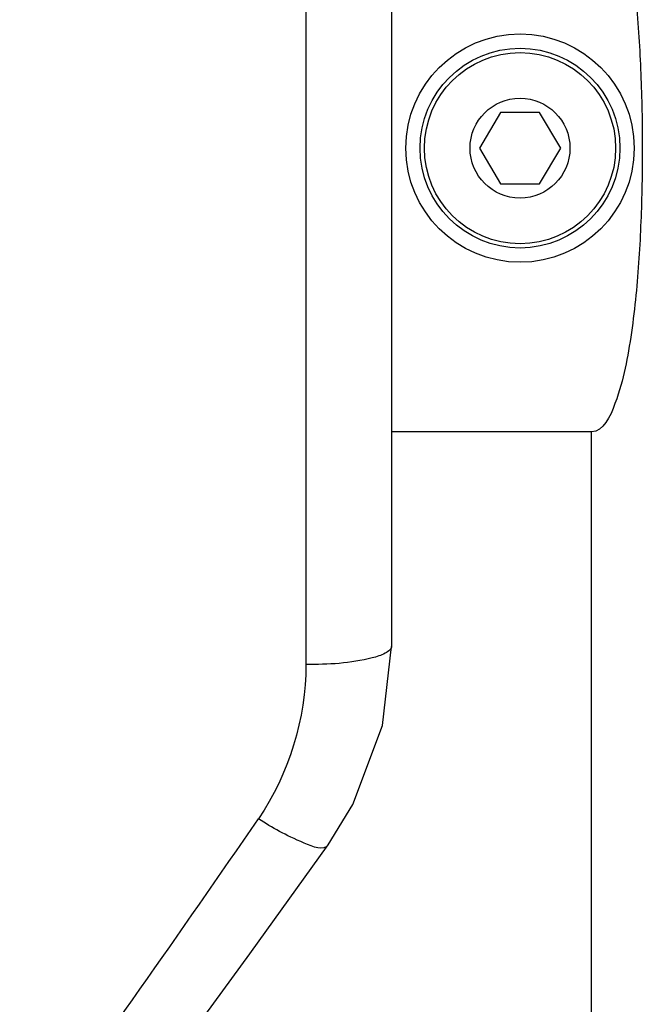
# Model space of a CAD drawing. Header units: millimetres. Extents: x 0 to 11890, y 0 to 8410.
# Tile 27 of 190: x 3649 to 3692, y 5564 to 5633. Entities that reach past the tile are written whole.
import ezdxf

# ---------------------------------------------------------------- set-up
doc = ezdxf.new("R2010")
doc.units = ezdxf.units.MM
doc.header["$LTSCALE"] = 653.95
for name, color, linetype in [('304103000068DXF_CONTINUOUS_LINE', 7, 'CONTINUOUS'), ('304103000070DXF_CONTINUOUS_LINE', 7, 'CONTINUOUS'), ('604007000001DXF_CONTINUOUS_LINE', 7, 'CONTINUOUS'), ('626001000001DXF_CONTINUOUS_LINE', 7, 'CONTINUOUS')]:
    doc.layers.add(name, color=color, linetype=linetype)

msp = doc.modelspace()

# ---------------------------------------------------------------- linework, layer by layer
at = {"layer": '304103000068DXF_CONTINUOUS_LINE', "color": 9, "linetype": 'Continuous'}
msp.add_line((3668.918, 5694.407), (3668.918, 5587.899), dxfattribs=at)
at = {"layer": '304103000068DXF_CONTINUOUS_LINE', "color": 7, "linetype": 'Continuous'}
msp.add_line((3674.918, 5694.089), (3674.918, 5589.176), dxfattribs=at)
for points in [[(3670.472, 5575.273), (3672.208, 5578.101), (3674.27, 5583.628), (3674.917, 5589.176)], [(3652.532, 5550.667), (3658.046, 5558.113), (3664.988, 5567.635), (3670.472, 5575.272)]]:
    msp.add_lwpolyline(points, dxfattribs=at)
at = {"layer": '304103000068DXF_CONTINUOUS_LINE', "color": 9, "linetype": 'Continuous'}
msp.add_arc((2438.57, 6421.186), 1489.314, 324.355269, 325.475211, dxfattribs=at)
for points, knots in [([(3674.918, 5589.176), (3674.918, 5589.084), (3674.786, 5588.866), (3674.585, 5588.751), (3674.461, 5588.687)], [0, 0, 0, 0, 0.396691, 1, 1, 1, 1]), ([(3674.461, 5588.687), (3674.176, 5588.54), (3672.368, 5587.989), (3670.472, 5587.899), (3668.918, 5587.899)], [0, 0, 0, 0, 0.170929, 1, 1, 1, 1]), ([(3670.472, 5575.273), (3670.145, 5574.817), (3667.839, 5575.748), (3666.6, 5576.431), (3665.588, 5577.098)], [0, 0, 0, 0, 0.316259, 1, 1, 1, 1])]:
    msp.add_open_spline(points, degree=3, knots=knots, dxfattribs=at)
msp.add_open_spline([(3668.918, 5587.899), (3668.917, 5584.131), (3667.723, 5580.202), (3665.588, 5577.098)], degree=3, dxfattribs=at)
at = {"layer": '304103000070DXF_CONTINUOUS_LINE', "color": 7, "linetype": 'Continuous'}
msp.add_line((3688.918, 5604.21), (3674.918, 5604.21), dxfattribs=at)
at = {"layer": '304103000070DXF_CONTINUOUS_LINE', "color": 9, "linetype": 'Continuous'}
msp.add_line((3688.918, 5481.212), (3688.918, 5604.21), dxfattribs=at)
at = {"layer": '304103000070DXF_CONTINUOUS_LINE', "color": 7, "linetype": 'Continuous'}
msp.add_open_spline([(3688.918, 5643.972), (3689.751, 5643.972), (3690.686, 5641.898), (3691.503, 5638.861), (3692.1, 5634.435), (3692.421, 5629.311), (3692.522, 5624.123), (3692.423, 5618.934), (3692.106, 5613.81), (3691.515, 5609.39), (3690.703, 5606.334), (3689.777, 5604.21), (3688.918, 5604.21)], degree=3, knots=[0, 0, 0, 0, 0.060494, 0.123188, 0.248513, 0.373887, 0.499269, 0.624652, 0.750026, 0.875313, 0.937578, 1, 1, 1, 1], dxfattribs=at)
at = {"layer": '604007000001DXF_CONTINUOUS_LINE', "color": 7, "linetype": 'Continuous'}
msp.add_circle((3683.918, 5624.091), 8, dxfattribs=at)
at = {"layer": '626001000001DXF_CONTINUOUS_LINE', "color": 7, "linetype": 'Continuous'}
for p, q in [((3682.55, 5626.591), (3681.068, 5624.091)), ((3685.286, 5626.591), (3682.55, 5626.591)), ((3686.768, 5624.091), (3685.286, 5626.591)), ((3681.068, 5624.091), (3682.55, 5621.591)), ((3685.286, 5621.591), (3686.768, 5624.091)), ((3682.55, 5621.591), (3685.286, 5621.591))]:
    msp.add_line(p, q, dxfattribs=at)
for radius in [7, 3.5]:
    msp.add_circle((3683.918, 5624.091), radius, dxfattribs=at)
at = {"layer": '626001000001DXF_CONTINUOUS_LINE', "color": 9, "linetype": 'Continuous'}
msp.add_circle((3683.918, 5624.091), 6.7, dxfattribs=at)

doc.saveas('drawing.dxf')
